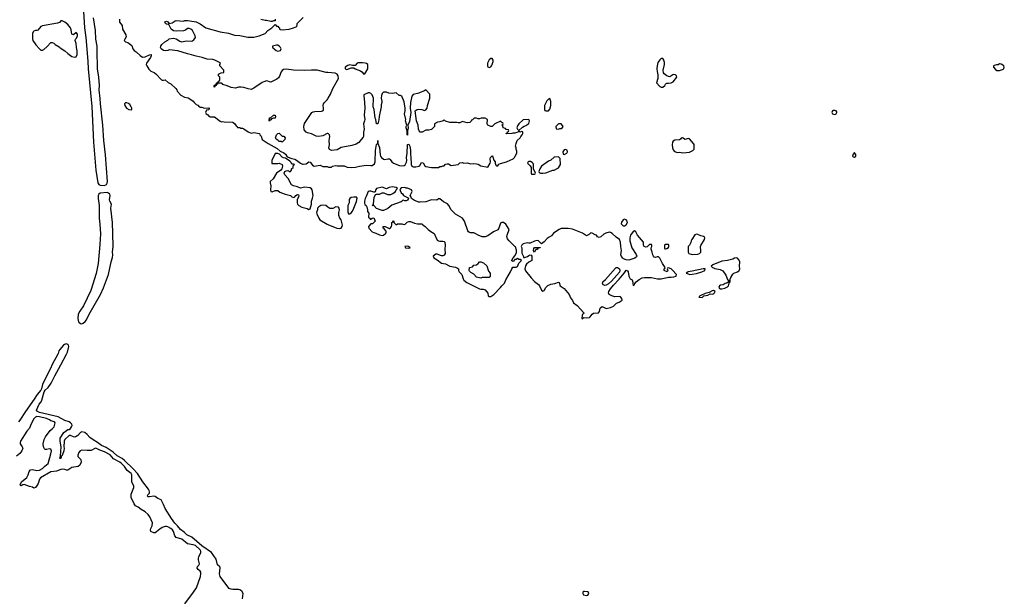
# Model space of a CAD drawing. Header units: inches. Extents: x 2386215 to 2556187, y 580866 to 760840.
# Tile 150 of 203: x 2495628 to 2509596, y 676569 to 684744. Entities that reach past the tile are written whole.
import ezdxf

# ---------------------------------------------------------------- set-up
doc = ezdxf.new("R2010")
doc.units = ezdxf.units.IN
doc.header["$MEASUREMENT"] = 0
for name, color, linetype in [('C4697', 7, 'Continuous'), ('C4698', 7, 'Continuous'), ('C5607', 7, 'Continuous'), ('C5608', 7, 'Continuous')]:
    doc.layers.add(name, color=color, linetype=linetype)

msp = doc.modelspace()

# ---------------------------------------------------------------- linework, layer by layer
at = {"layer": 'C4697', "color": 5}
for points, elevation in [([(2496170, 680000), (2496090, 679858), (2496063, 679797), (2495970, 679617), (2495951, 679570), (2495939, 679510), (2495930, 679490), (2495875, 679430), (2495835, 679365), (2495709, 679191), (2495630, 679068), (2495610, 679045)], 20), ([(2498789, 676531), (2498797, 676610), (2498780, 676640), (2498750, 676661), (2498730, 676666), (2498650, 676666), (2498630, 676670), (2498602, 676682), (2498582, 676702), (2498474, 676850), (2498463, 676890), (2498472, 676972), (2498465, 676985), (2498436, 677016), (2498414, 677094), (2498350, 677190), (2498210, 677286), (2498070, 677406), (2498001, 677441), (2497960, 677480), (2497910, 677517), (2497868, 677570), (2497828, 677608), (2497782, 677670), (2497690, 677812), (2497669, 677869), (2497635, 677935), (2497590, 677956), (2497550, 677984), (2497530, 677988), (2497470, 677978), (2497450, 677981), (2497440, 677990), (2497448, 678010), (2497468, 678032), (2497471, 678050), (2497467, 678070), (2497456, 678090), (2497376, 678190), (2497300, 678310), (2497238, 678378), (2497115, 678495), (2497081, 678521), (2497010, 678563), (2496955, 678615), (2496857, 678677), (2496790, 678707), (2496732, 678752), (2496668, 678788), (2496622, 678822), (2496585, 678865), (2496550, 678890), (2496510, 678901), (2496489, 678891), (2496452, 678848), (2496427, 678833), (2496410, 678827), (2496390, 678829), (2496350, 678848), (2496330, 678848), (2496267, 678793), (2496259, 678770), (2496256, 678690), (2496260, 678670), (2496256, 678630), (2496230, 678567), (2496221, 678559), (2496210, 678521), (2496201, 678521), (2496198, 678530), (2496205, 678555), (2496217, 678690), (2496201, 678770), (2496201, 678810), (2496254, 678890), (2496310, 678934), (2496330, 678935), (2496350, 678950), (2496364, 678970), (2496371, 678989), (2496367, 679010), (2496349, 679030), (2496330, 679043), (2496270, 679060), (2496174, 679114), (2495910, 679175), (2495880, 679190), (2495867, 679210), (2495905, 679295), (2495932, 679328), (2495944, 679350), (2495975, 679470), (2495989, 679491), (2496034, 679530), (2496074, 679590), (2496125, 679695), (2496214, 679850), (2496293, 680000)], 20), ([(2497970, 676463), (2498096, 676630), (2498134, 676690), (2498191, 676850), (2498200, 676890), (2498196, 676910), (2498187, 676927), (2498161, 676950), (2498147, 676970), (2498149, 676990), (2498169, 677010), (2498181, 677030), (2498165, 677085), (2498165, 677110), (2498167, 677130), (2498198, 677190), (2498197, 677210), (2498187, 677230), (2498122, 677290), (2498090, 677301), (2498010, 677315), (2497930, 677380), (2497850, 677402), (2497828, 677428), (2497808, 677490), (2497795, 677510), (2497770, 677530), (2497730, 677553), (2497710, 677559), (2497690, 677558), (2497650, 677544), (2497617, 677523), (2497570, 677482), (2497550, 677471), (2497529, 677469), (2497490, 677490), (2497482, 677510), (2497487, 677530), (2497507, 677570), (2497511, 677610), (2497475, 677695), (2497451, 677731), (2497410, 677769), (2497350, 677802), (2497311, 677831), (2497270, 677854), (2497250, 677879), (2497210, 677970), (2497210, 678017), (2497246, 678110), (2497246, 678130), (2497221, 678190), (2497218, 678290), (2497209, 678310), (2497152, 678352), (2497113, 678410), (2497073, 678450), (2497048, 678470), (2496959, 678519), (2496910, 678577), (2496830, 678618), (2496763, 678643), (2496710, 678670), (2496693, 678667), (2496643, 678637), (2496584, 678636), (2496510, 678642), (2496487, 678633), (2496468, 678610), (2496452, 678570), (2496454, 678550), (2496494, 678510), (2496501, 678470), (2496481, 678430), (2496458, 678410), (2496367, 678393), (2496310, 678359), (2496290, 678359), (2496270, 678369), (2496232, 678372), (2496210, 678369), (2496150, 678343), (2496070, 678334), (2495925, 678250), (2495910, 678230), (2495891, 678170), (2495876, 678144), (2495850, 678113), (2495830, 678103), (2495810, 678117), (2495766, 678126), (2495690, 678152), (2495672, 678148), (2495650, 678134), (2495640, 678140), (2495634, 678150), (2495652, 678190), (2495730, 678255), (2495750, 678291), (2495761, 678339), (2495780, 678360), (2495810, 678367), (2495870, 678354), (2495910, 678358), (2495950, 678381), (2495984, 678416), (2496030, 678450), (2496070, 678591), (2496077, 678630), (2496070, 678654), (2496050, 678661), (2496010, 678649), (2495988, 678650), (2495979, 678659), (2495967, 678687), (2495963, 678730), (2495975, 678790), (2495992, 678830), (2496058, 678922), (2496090, 678945), (2496115, 678970), (2496133, 679030), (2496123, 679043), (2496070, 679057), (2496052, 679070), (2496007, 679090), (2495910, 679115), (2495870, 679117), (2495850, 679107), (2495830, 679084), (2495790, 679013), (2495765, 678955), (2495730, 678910), (2495641, 678770), (2495635, 678750), (2495636, 678730), (2495665, 678690), (2495671, 678671), (2495657, 678630), (2495630, 678596), (2495584, 678556)], 40)]:
    msp.add_lwpolyline(points, dxfattribs=dict(at, elevation=elevation))
at = {"layer": 'C4698', "color": 5, "elevation": 20}
for points in [[(2496517, 685097), (2496547, 684630), (2496566, 684490), (2496595, 684155), (2496600, 684050), (2496653, 683513), (2496676, 683010), (2496707, 682613), (2496736, 682430), (2496749, 682409), (2496770, 682399), (2496825, 682395), (2496850, 682401), (2496860, 682410), (2496870, 682427), (2496872, 682452), (2496845, 682830), (2496823, 683030), (2496806, 683250), (2496772, 683550), (2496770, 683626), (2496757, 683750), (2496758, 683810), (2496750, 683930), (2496732, 684050), (2496734, 684110), (2496725, 684250), (2496725, 684370), (2496710, 684470), (2496705, 684590), (2496676, 684770)], [(2497045, 684750), (2497045, 684710), (2497080, 684660), (2497085, 684610), (2497135, 684530), (2497137, 684503), (2497118, 684470), (2497112, 684450), (2497130, 684432), (2497160, 684420), (2497217, 684377), (2497232, 684330), (2497252, 684310), (2497282, 684290), (2497335, 684235), (2497370, 684211), (2497410, 684219), (2497470, 684247), (2497492, 684250), (2497495, 684230), (2497485, 684210), (2497428, 684130), (2497424, 684110), (2497430, 684092), (2497462, 684042), (2497490, 684016), (2497535, 683995), (2497558, 683978), (2497642, 683890), (2497650, 683885), (2497670, 683885), (2497690, 683891), (2497736, 683856), (2497774, 683834), (2497845, 683770), (2497858, 683750), (2497862, 683730), (2497914, 683674), (2497968, 683648), (2498017, 683637), (2498055, 683615), (2498091, 683591), (2498102, 683570), (2498130, 683542), (2498153, 683533), (2498174, 683510), (2498190, 683502), (2498210, 683502), (2498250, 683492), (2498310, 683494), (2498314, 683490), (2498313, 683467), (2498278, 683462), (2498262, 683430), (2498274, 683410), (2498297, 683397), (2498314, 683370), (2498330, 683366), (2498390, 683366), (2498470, 683306), (2498490, 683298), (2498510, 683302), (2498530, 683294), (2498654, 683290), (2498682, 683270), (2498698, 683238), (2498714, 683230), (2498718, 683218), (2498750, 683214), (2498765, 683205), (2498790, 683205), (2498810, 683196), (2498870, 683154), (2498910, 683136), (2498950, 683144), (2499030, 683132), (2499033, 683113), (2499052, 683092), (2499070, 683045), (2499152, 682990), (2499280, 682920), (2499322, 682882), (2499375, 682855), (2499398, 682838), (2499422, 682802), (2499490, 682776), (2499530, 682766), (2499554, 682754), (2499611, 682711), (2499638, 682698), (2499650, 682696), (2499690, 682703), (2499730, 682731), (2499750, 682725), (2499782, 682682), (2499807, 682667), (2499890, 682683), (2499930, 682665), (2499990, 682662), (2500000, 682658)], [(2500000, 683995), (2499977, 683997), (2499850, 684027), (2499770, 684029), (2499670, 684022), (2499510, 684028), (2499410, 684045), (2499370, 684036), (2499350, 684024), (2499336, 684004), (2499315, 683945), (2499299, 683921), (2499277, 683903), (2499190, 683861), (2499170, 683864), (2499150, 683875), (2499130, 683879), (2499090, 683865), (2499070, 683856), (2498950, 683774), (2498910, 683755), (2498870, 683763), (2498810, 683784), (2498771, 683789), (2498731, 683789), (2498690, 683775), (2498630, 683782), (2498570, 683809), (2498508, 683828), (2498502, 683842), (2498490, 683846), (2498450, 683846), (2498438, 683842), (2498434, 683830), (2498418, 683822), (2498414, 683810), (2498398, 683802), (2498390, 683788), (2498386, 683790), (2498386, 683810), (2498402, 683818), (2498406, 683830), (2498422, 683838), (2498426, 683850), (2498442, 683858), (2498450, 683874), (2498462, 683878), (2498466, 683890), (2498466, 683930), (2498446, 683950), (2498447, 683973), (2498488, 683992), (2498522, 683998), (2498526, 684010), (2498526, 684030), (2498466, 684090), (2498466, 684110), (2498475, 684125), (2498470, 684134), (2498398, 684170), (2498370, 684178), (2498287, 684187), (2498218, 684210), (2498130, 684225), (2498067, 684247), (2498010, 684261), (2497870, 684305), (2497750, 684317), (2497730, 684309), (2497690, 684304), (2497667, 684307), (2497633, 684330), (2497627, 684350), (2497629, 684370), (2497646, 684394), (2497689, 684431), (2497730, 684452), (2497750, 684475), (2497810, 684481), (2497850, 684471), (2497900, 684440), (2497930, 684431), (2497990, 684445), (2498070, 684441), (2498100, 684460), (2498122, 684490), (2498118, 684518), (2498078, 684590), (2498058, 684610), (2498030, 684619), (2498010, 684619), (2497982, 684598), (2497950, 684585), (2497850, 684581), (2497810, 684587), (2497776, 684610), (2497750, 684668), (2497738, 684678), (2497710, 684682), (2497698, 684690), (2497688, 684712), (2497710, 684722), (2497730, 684712), (2497750, 684692), (2497790, 684698), (2497832, 684728), (2497850, 684733), (2497950, 684723), (2497970, 684731), (2498010, 684734), (2498101, 684721), (2498133, 684713), (2498190, 684685), (2498270, 684630), (2498470, 684572), (2498590, 684554), (2498675, 684525), (2498750, 684519), (2498865, 684495), (2498950, 684495), (2499026, 684514), (2499109, 684551), (2499150, 684592), (2499206, 684630), (2499250, 684674), (2499270, 684654), (2499290, 684654), (2499298, 684638), (2499314, 684630), (2499314, 684610), (2499325, 684605), (2499350, 684601), (2499452, 684608), (2499510, 684627), (2499558, 684650), (2499566, 684670), (2499566, 684690), (2499650, 684774)], [(2499254, 684750), (2499253, 684727), (2499230, 684726), (2499210, 684718), (2499190, 684718), (2499130, 684735), (2499110, 684735), (2499050, 684749)], [(2500000, 683129), (2499990, 683131), (2499930, 683099), (2499869, 683089), (2499833, 683093), (2499770, 683128), (2499710, 683141), (2499690, 683152), (2499665, 683185), (2499657, 683230), (2499668, 683272), (2499773, 683430), (2499790, 683439), (2499815, 683445), (2499910, 683449), (2499926, 683454), (2499936, 683464), (2499940, 683490), (2499935, 683530), (2499939, 683550), (2499951, 683569), (2499990, 683608), (2500000, 683623)], [(2500000, 682088), (2499969, 682109), (2499930, 682117), (2499902, 682110), (2499872, 682090), (2499852, 682070), (2499851, 682050), (2499839, 682010), (2499843, 681990), (2499871, 681930), (2499888, 681908), (2499990, 681847), (2500000, 681843)], [(2496293, 680000), (2496299, 680010), (2496307, 680030), (2496323, 680110), (2496319, 680130), (2496310, 680140), (2496290, 680150), (2496262, 680138), (2496249, 680130), (2496196, 680070), (2496185, 680050), (2496175, 680010), (2496170, 680000)]]:
    msp.add_lwpolyline(points, dxfattribs=at)
for points in [[(2496230, 684726), (2496210, 684726), (2496193, 684707), (2496165, 684695), (2495950, 684659), (2495927, 684650), (2495883, 684597), (2495870, 684589), (2495850, 684589), (2495830, 684582), (2495818, 684570), (2495811, 684549), (2495811, 684471), (2495816, 684450), (2495855, 684390), (2495910, 684329), (2495930, 684314), (2495950, 684312), (2495970, 684321), (2496017, 684363), (2496070, 684421), (2496090, 684421), (2496112, 684410), (2496131, 684391), (2496190, 684358), (2496204, 684344), (2496270, 684301), (2496310, 684263), (2496370, 684224), (2496410, 684211), (2496430, 684218), (2496445, 684250), (2496445, 684305), (2496433, 684350), (2496430, 684406), (2496414, 684450), (2496418, 684470), (2496430, 684478), (2496449, 684510), (2496450, 684538), (2496430, 684562), (2496390, 684528), (2496370, 684538), (2496360, 684600), (2496348, 684628), (2496310, 684675), (2496270, 684708)], [(2499270, 684384), (2499214, 684370), (2499214, 684350), (2499230, 684342), (2499238, 684330), (2499265, 684310), (2499290, 684298), (2499310, 684301), (2499328, 684310), (2499335, 684330), (2499329, 684350), (2499309, 684370), (2499290, 684381)], [(2497130, 683565), (2497117, 683550), (2497118, 683530), (2497142, 683490), (2497178, 683470), (2497210, 683467), (2497218, 683470), (2497219, 683490), (2497211, 683510), (2497190, 683541), (2497170, 683557), (2497150, 683565)], [(2499170, 683306), (2499166, 683310), (2499170, 683351), (2499188, 683352), (2499230, 683392), (2499251, 683391), (2499258, 683370), (2499251, 683350), (2499230, 683349), (2499202, 683338), (2499190, 683326), (2499178, 683322)], [(2499350, 683006), (2499336, 683016), (2499310, 683018), (2499290, 683038), (2499266, 683050), (2499260, 683060), (2499258, 683070), (2499269, 683110), (2499290, 683132), (2499310, 683134), (2499350, 683094), (2499373, 683093), (2499394, 683070), (2499390, 683046)], [(2499290, 682849), (2499250, 682848), (2499206, 682750), (2499207, 682707), (2499290, 682705), (2499310, 682711), (2499350, 682692), (2499356, 682670), (2499345, 682630), (2499331, 682610), (2499273, 682567), (2499225, 682490), (2499182, 682450), (2499181, 682430), (2499191, 682390), (2499184, 682330), (2499189, 682309), (2499210, 682303), (2499250, 682325), (2499290, 682322), (2499317, 682297), (2499394, 682270), (2499470, 682251), (2499491, 682231), (2499510, 682223), (2499530, 682231), (2499545, 682250), (2499570, 682267), (2499581, 682261), (2499587, 682250), (2499584, 682230), (2499566, 682194), (2499563, 682177), (2499563, 682150), (2499570, 682127), (2499590, 682108), (2499630, 682085), (2499707, 682067), (2499730, 682051), (2499750, 682062), (2499766, 682130), (2499767, 682170), (2499784, 682216), (2499790, 682250), (2499777, 682330), (2499768, 682348), (2499750, 682360), (2499670, 682370), (2499610, 682358), (2499570, 682376), (2499510, 682387), (2499485, 682405), (2499435, 682495), (2499390, 682544), (2499381, 682570), (2499389, 682591), (2499410, 682601), (2499430, 682605), (2499442, 682602), (2499450, 682594), (2499470, 682594), (2499486, 682610), (2499486, 682630), (2499506, 682650), (2499507, 682673), (2499526, 682690), (2499510, 682698), (2499490, 682698), (2499479, 682719), (2499460, 682740), (2499399, 682779), (2499370, 682784), (2499350, 682795), (2499316, 682836)], [(2496870, 682295), (2496770, 682287), (2496749, 682271), (2496741, 682250), (2496741, 682210), (2496755, 682110), (2496756, 681930), (2496766, 681846), (2496774, 681710), (2496765, 681555), (2496739, 681290), (2496713, 681147), (2496636, 680904), (2496531, 680689), (2496479, 680610), (2496459, 680570), (2496454, 680506), (2496463, 680463), (2496471, 680450), (2496490, 680435), (2496510, 680433), (2496530, 680442), (2496556, 680464), (2496576, 680490), (2496615, 680570), (2496772, 680850), (2496815, 680945), (2496886, 681134), (2496926, 681310), (2496945, 681375), (2496949, 681410), (2496943, 681450), (2496952, 681528), (2496951, 681711), (2496945, 681870), (2496920, 682070), (2496929, 682130), (2496906, 682170), (2496901, 682190), (2496912, 682250), (2496906, 682270), (2496890, 682286)]]:
    msp.add_lwpolyline(points, close=True, dxfattribs=at)
at = {"layer": 'C5607', "color": 5, "elevation": 20}
msp.add_lwpolyline([(2503641, 676639), (2503630, 676638), (2503619, 676630), (2503615, 676610), (2503628, 676588), (2503670, 676581), (2503690, 676587), (2503702, 676610), (2503691, 676631)], close=True, dxfattribs=at)
at = {"layer": 'C5608', "color": 5, "elevation": 20}
for points in [[(2502330, 684193), (2502310, 684193), (2502290, 684177), (2502266, 684130), (2502266, 684086), (2502270, 684074), (2502290, 684065), (2502310, 684076), (2502321, 684090), (2502332, 684108), (2502345, 684150), (2502345, 684170)], [(2504750, 684195), (2504730, 684195), (2504710, 684175), (2504683, 684137), (2504671, 684090), (2504668, 684048), (2504671, 684010), (2504682, 683962), (2504683, 683930), (2504681, 683910), (2504663, 683850), (2504710, 683797), (2504730, 683788), (2504750, 683789), (2504781, 683810), (2504789, 683831), (2504799, 683841), (2504810, 683846), (2504830, 683844), (2504870, 683851), (2504897, 683863), (2504949, 683930), (2504945, 683950), (2504930, 683965), (2504910, 683969), (2504895, 683965), (2504850, 683935), (2504830, 683938), (2504810, 683948), (2504770, 683975), (2504759, 683990), (2504757, 684030), (2504775, 684110), (2504777, 684137), (2504765, 684170)], [(2500490, 684133), (2500430, 684132), (2500414, 684126), (2500385, 684095), (2500350, 684094), (2500310, 684104), (2500283, 684097), (2500245, 684070), (2500243, 684050), (2500270, 684040), (2500330, 684063), (2500370, 684063), (2500386, 684050), (2500461, 684021), (2500483, 684003), (2500510, 683971), (2500522, 683978), (2500540, 684000), (2500568, 684050), (2500568, 684108), (2500550, 684122), (2500530, 684129)], [(2509530, 684118), (2509510, 684106), (2509486, 684106), (2509450, 684095), (2509445, 684090), (2509445, 684070), (2509470, 684038), (2509490, 684025), (2509530, 684025), (2509570, 684036), (2509589, 684050), (2509596, 684070), (2509589, 684090), (2509550, 684115)], [(2503150, 683626), (2503130, 683618), (2503105, 683595), (2503074, 683530), (2503074, 683470), (2503078, 683458), (2503090, 683454), (2503130, 683454), (2503150, 683474), (2503164, 683530), (2503163, 683583)], [(2507190, 683457), (2507170, 683455), (2507161, 683450), (2507147, 683430), (2507161, 683410), (2507190, 683402), (2507210, 683411), (2507221, 683430), (2507218, 683438), (2507211, 683451)], [(2502850, 683328), (2502770, 683326), (2502710, 683266), (2502690, 683238), (2502681, 683210), (2502690, 683192), (2502710, 683174), (2502760, 683220), (2502784, 683236), (2502810, 683245), (2502850, 683272), (2502859, 683310)], [(2503310, 683266), (2503270, 683266), (2503234, 683230), (2503238, 683198), (2503270, 683194), (2503290, 683202), (2503310, 683202), (2503330, 683214), (2503338, 683230), (2503330, 683246)], [(2505030, 683068), (2505013, 683067), (2505002, 683050), (2504990, 683042), (2504924, 683036), (2504899, 683021), (2504891, 683010), (2504883, 682970), (2504887, 682927), (2504898, 682898), (2504918, 682878), (2504962, 682862), (2504990, 682865), (2505035, 682855), (2505130, 682866), (2505178, 682890), (2505195, 682910), (2505198, 682930), (2505195, 682975), (2505188, 682990), (2505130, 683053), (2505110, 683062), (2505070, 683048)], [(2503370, 682906), (2503350, 682898), (2503332, 682870), (2503338, 682838), (2503350, 682834), (2503370, 682842), (2503390, 682854), (2503398, 682870), (2503395, 682895)], [(2503270, 682798), (2503210, 682794), (2503165, 682755), (2503130, 682739), (2503031, 682670), (2503005, 682630), (2502994, 682590), (2502998, 682578), (2503014, 682570), (2503050, 682567), (2503090, 682571), (2503190, 682612), (2503210, 682612), (2503270, 682642), (2503298, 682690), (2503295, 682775), (2503288, 682788)], [(2507470, 682857), (2507464, 682856), (2507450, 682838), (2507441, 682810), (2507450, 682801), (2507470, 682796), (2507490, 682808), (2507490, 682834)], [(2502876, 682736), (2502850, 682735), (2502842, 682730), (2502834, 682710), (2502871, 682671), (2502882, 682650), (2502882, 682570), (2502890, 682554), (2502930, 682554), (2502942, 682558), (2502946, 682570), (2502918, 682630), (2502915, 682690), (2502910, 682706), (2502900, 682720)], [(2500910, 682373), (2500870, 682365), (2500830, 682346), (2500770, 682369), (2500691, 682349), (2500681, 682339), (2500670, 682306), (2500660, 682300), (2500650, 682298), (2500610, 682315), (2500590, 682315), (2500570, 682308), (2500544, 682236), (2500528, 682210), (2500519, 682170), (2500521, 682141), (2500524, 682124), (2500542, 682110), (2500552, 682092), (2500562, 682050), (2500564, 682024), (2500580, 682000), (2500582, 681990), (2500574, 681954), (2500578, 681938), (2500594, 681930), (2500598, 681918), (2500610, 681914), (2500628, 681932), (2500650, 681934), (2500671, 681890), (2500634, 681850), (2500610, 681848), (2500581, 681819), (2500578, 681810), (2500581, 681790), (2500630, 681738), (2500650, 681725), (2500680, 681720), (2500730, 681696), (2500770, 681686), (2500790, 681691), (2500823, 681717), (2500829, 681730), (2500828, 681748), (2500800, 681780), (2500786, 681790), (2500786, 681810), (2500812, 681812), (2500870, 681782), (2500876, 681784), (2500890, 681792), (2500902, 681810), (2500909, 681830), (2500906, 681870), (2500922, 681878), (2500930, 681892), (2500934, 681890), (2500934, 681870), (2500970, 681834), (2500990, 681852), (2501050, 681852), (2501064, 681844), (2501090, 681842), (2501125, 681875), (2501150, 681885), (2501170, 681885), (2501230, 681861), (2501270, 681851), (2501331, 681851), (2501340, 681840), (2501382, 681810), (2501422, 681770), (2501460, 681740), (2501510, 681711), (2501550, 681618), (2501568, 681608), (2501590, 681603), (2501630, 681605), (2501650, 681598), (2501658, 681590), (2501663, 681550), (2501659, 681490), (2501662, 681430), (2501650, 681406), (2501630, 681398), (2501610, 681398), (2501550, 681422), (2501530, 681422), (2501494, 681390), (2501502, 681370), (2501550, 681342), (2501610, 681291), (2501670, 681283), (2501731, 681251), (2501810, 681236), (2501840, 681220), (2501854, 681210), (2501854, 681190), (2501862, 681170), (2501898, 681130), (2501917, 681070), (2501931, 681050), (2501970, 681016), (2502030, 680990), (2502150, 680927), (2502170, 680923), (2502204, 680924), (2502230, 680912), (2502268, 680868), (2502274, 680830), (2502290, 680818), (2502310, 680820), (2502356, 680850), (2502450, 680946), (2502467, 680973), (2502504, 681010), (2502524, 681056), (2502592, 681168), (2502609, 681210), (2502625, 681235), (2502670, 681238), (2502690, 681246), (2502708, 681292), (2502746, 681330), (2502730, 681346), (2502710, 681346), (2502690, 681358), (2502670, 681346), (2502650, 681346), (2502630, 681318), (2502610, 681326), (2502610, 681334), (2502629, 681370), (2502659, 681401), (2502675, 681445), (2502678, 681478), (2502663, 681523), (2502650, 681529), (2502602, 681582), (2502570, 681607), (2502550, 681637), (2502541, 681670), (2502542, 681690), (2502574, 681770), (2502525, 681845), (2502490, 681868), (2502470, 681868), (2502450, 681858), (2502426, 681790), (2502413, 681767), (2502350, 681735), (2502270, 681680), (2502230, 681666), (2502190, 681665), (2502130, 681690), (2502099, 681710), (2502070, 681722), (2502024, 681724), (2502010, 681727), (2501997, 681737), (2501985, 681750), (2501936, 681890), (2501911, 681931), (2501810, 681989), (2501749, 682050), (2501717, 682110), (2501695, 682135), (2501640, 682160), (2501590, 682206), (2501570, 682206), (2501548, 682188), (2501470, 682189), (2501390, 682161), (2501310, 682155), (2501290, 682158), (2501230, 682182), (2501186, 682210), (2501176, 682236), (2501166, 682250), (2501198, 682310), (2501186, 682330), (2501130, 682358), (2501110, 682358), (2501090, 682366), (2501050, 682362), (2501041, 682359), (2501022, 682338), (2501024, 682324), (2501042, 682290), (2501057, 682277), (2501074, 682250), (2501138, 682218), (2501142, 682210), (2501130, 682186), (2501110, 682178), (2501090, 682178), (2501070, 682186), (2501058, 682182), (2501054, 682170), (2501040, 682160), (2500907, 682113), (2500850, 682066), (2500830, 682056), (2500790, 682041), (2500770, 682041), (2500689, 682069), (2500650, 682108), (2500628, 682110), (2500642, 682118), (2500647, 682133), (2500656, 682224), (2500676, 682264), (2500688, 682272), (2500730, 682271), (2500770, 682292), (2500792, 682292), (2500848, 682268), (2500894, 682266), (2500922, 682278), (2500958, 682310), (2500970, 682334), (2500986, 682350), (2500967, 682367)], [(2500370, 682228), (2500330, 682222), (2500310, 682208), (2500304, 682196), (2500301, 682150), (2500281, 682110), (2500282, 682022), (2500292, 681992), (2500310, 681991), (2500330, 682006), (2500350, 682031), (2500369, 682070), (2500408, 682168), (2500415, 682215), (2500407, 682227)], [(2503410, 681782), (2503310, 681782), (2503279, 681770), (2503200, 681720), (2503170, 681682), (2503141, 681659), (2503110, 681644), (2503070, 681595), (2503030, 681566), (2502990, 681608), (2502970, 681614), (2502930, 681604), (2502870, 681575), (2502850, 681575), (2502830, 681582), (2502770, 681568), (2502752, 681550), (2502742, 681530), (2502752, 681510), (2502753, 681433), (2502774, 681386), (2502774, 681374), (2502790, 681372), (2502830, 681385), (2502850, 681402), (2502870, 681412), (2502884, 681404), (2502891, 681391), (2502894, 681350), (2502891, 681330), (2502850, 681306), (2502820, 681280), (2502805, 681255), (2502796, 681210), (2502804, 681184), (2502883, 681083), (2502933, 681033), (2502986, 680990), (2503001, 680970), (2503031, 680910), (2503050, 680896), (2503070, 680906), (2503091, 680949), (2503122, 680978), (2503165, 680995), (2503218, 681002), (2503270, 681025), (2503280, 681020), (2503296, 680970), (2503354, 680934), (2503425, 680850), (2503442, 680802), (2503470, 680762), (2503486, 680730), (2503536, 680690), (2503632, 680590), (2503624, 680576), (2503610, 680566), (2503607, 680553), (2503602, 680510), (2503610, 680502), (2503630, 680522), (2503670, 680516), (2503710, 680522), (2503721, 680530), (2503749, 680570), (2503770, 680584), (2503830, 680586), (2503838, 680590), (2503852, 680608), (2503864, 680656), (2503870, 680665), (2503890, 680676), (2503950, 680651), (2504010, 680666), (2504050, 680685), (2504093, 680727), (2504130, 680741), (2504173, 680767), (2504169, 680790), (2504150, 680814), (2504130, 680822), (2504070, 680817), (2504030, 680829), (2503989, 680849), (2503981, 680870), (2503986, 680890), (2504009, 680930), (2504050, 680979), (2504134, 681066), (2504203, 681150), (2504230, 681191), (2504250, 681185), (2504261, 681170), (2504271, 681110), (2504279, 681090), (2504290, 681071), (2504315, 681055), (2504322, 681042), (2504330, 680974), (2504338, 680982), (2504350, 680985), (2504356, 681004), (2504374, 681026), (2504417, 681063), (2504457, 681083), (2504490, 681091), (2504530, 681091), (2504590, 681087), (2504674, 681070), (2504730, 681070), (2504830, 681094), (2504872, 681092), (2504910, 681097), (2504943, 681110), (2504947, 681130), (2504890, 681193), (2504868, 681210), (2504830, 681226), (2504818, 681222), (2504814, 681210), (2504822, 681190), (2504812, 681170), (2504770, 681188), (2504769, 681211), (2504782, 681218), (2504786, 681230), (2504748, 681288), (2504710, 681362), (2504690, 681382), (2504670, 681382), (2504650, 681375), (2504630, 681378), (2504618, 681390), (2504608, 681410), (2504602, 681450), (2504586, 681490), (2504586, 681510), (2504598, 681530), (2504598, 681550), (2504590, 681558), (2504564, 681556), (2504530, 681526), (2504510, 681518), (2504487, 681527), (2504478, 681550), (2504478, 681590), (2504394, 681690), (2504370, 681738), (2504350, 681749), (2504330, 681742), (2504294, 681690), (2504284, 681650), (2504285, 681610), (2504311, 681510), (2504375, 681415), (2504382, 681390), (2504378, 681382), (2504355, 681365), (2504270, 681335), (2504230, 681340), (2504194, 681354), (2504182, 681362), (2504166, 681386), (2504157, 681410), (2504165, 681470), (2504154, 681530), (2504153, 681590), (2504137, 681630), (2504090, 681663), (2504033, 681713), (2504010, 681726), (2503990, 681730), (2503941, 681719), (2503917, 681703), (2503870, 681664), (2503850, 681656), (2503826, 681666), (2503809, 681689), (2503790, 681693), (2503750, 681719), (2503730, 681721), (2503710, 681702), (2503670, 681678), (2503610, 681717), (2503470, 681775)], [(2504210, 681915), (2504190, 681908), (2504167, 681873), (2504163, 681850), (2504178, 681830), (2504190, 681824), (2504210, 681824), (2504230, 681838), (2504249, 681870), (2504248, 681890), (2504230, 681908)], [(2505230, 681702), (2505207, 681693), (2505162, 681630), (2505152, 681610), (2505150, 681586), (2505130, 681546), (2505113, 681527), (2505112, 681450), (2505122, 681430), (2505170, 681416), (2505250, 681419), (2505270, 681428), (2505290, 681450), (2505293, 681467), (2505287, 681530), (2505290, 681542), (2505342, 681630), (2505349, 681650), (2505342, 681662), (2505329, 681669), (2505290, 681679), (2505250, 681699)], [(2501130, 681533), (2501094, 681530), (2501102, 681510), (2501150, 681504), (2501168, 681510), (2501146, 681530)], [(2502930, 681449), (2502918, 681470), (2502920, 681500), (2502930, 681514), (2503010, 681514), (2503010, 681509), (2502992, 681508), (2502978, 681502), (2502970, 681488), (2502950, 681486)], [(2504830, 681558), (2504790, 681558), (2504774, 681550), (2504774, 681510), (2504778, 681498), (2504790, 681494), (2504810, 681502), (2504830, 681514), (2504838, 681530), (2504838, 681550)], [(2505790, 681366), (2505770, 681363), (2505745, 681350), (2505670, 681328), (2505590, 681322), (2505459, 681270), (2505439, 681250), (2505458, 681230), (2505470, 681224), (2505490, 681216), (2505565, 681205), (2505603, 681183), (2505644, 681124), (2505670, 681062), (2505682, 681050), (2505682, 681030), (2505662, 681010), (2505638, 681002), (2505610, 680984), (2505570, 680980), (2505556, 680970), (2505548, 680948), (2505555, 680935), (2505566, 680930), (2505590, 680928), (2505630, 680938), (2505670, 680959), (2505681, 680970), (2505692, 681008), (2505706, 681030), (2505707, 681067), (2505715, 681090), (2505745, 681135), (2505758, 681150), (2505810, 681168), (2505836, 681190), (2505843, 681210), (2505838, 681250), (2505843, 681310), (2505835, 681335), (2505810, 681361)], [(2502170, 681082), (2502110, 681095), (2502070, 681138), (2502030, 681158), (2502010, 681178), (2502004, 681190), (2502009, 681230), (2502050, 681242), (2502070, 681265), (2502110, 681271), (2502133, 681287), (2502150, 681311), (2502170, 681311), (2502210, 681295), (2502253, 681253), (2502277, 681177), (2502302, 681150), (2502302, 681110), (2502290, 681088), (2502190, 681088)], [(2503930, 680976), (2503907, 680987), (2503895, 681010), (2503902, 681030), (2503937, 681063), (2504079, 681221), (2504090, 681229), (2504110, 681232), (2504123, 681223), (2504137, 681210), (2504143, 681190), (2504136, 681164), (2504022, 681037), (2503980, 681000), (2503950, 680979)], [(2505354, 681210), (2505322, 681210), (2505170, 681178), (2505111, 681170), (2505085, 681150), (2505110, 681139), (2505134, 681134), (2505170, 681135), (2505230, 681148), (2505303, 681170), (2505346, 681190)], [(2505470, 680903), (2505450, 680900), (2505410, 680877), (2505350, 680863), (2505290, 680836), (2505277, 680830), (2505268, 680812), (2505261, 680810), (2505310, 680806), (2505332, 680828), (2505390, 680840), (2505423, 680857), (2505450, 680851), (2505470, 680857), (2505485, 680870), (2505493, 680893)]]:
    msp.add_lwpolyline(points, close=True, dxfattribs=at)
for points in [[(2500000, 683623), (2500005, 683630), (2500037, 683690), (2500070, 683770), (2500150, 683910), (2500148, 683950), (2500133, 683973), (2500104, 683984), (2500000, 683995)], [(2500000, 682658), (2500010, 682654), (2500050, 682654), (2500066, 682670), (2500110, 682675), (2500131, 682671), (2500230, 682671), (2500274, 682654), (2500329, 682651), (2500390, 682653), (2500450, 682667), (2500550, 682680), (2500610, 682675), (2500630, 682679), (2500660, 682700), (2500670, 682730), (2500676, 682890), (2500690, 682974), (2500707, 682993), (2500710, 683034), (2500711, 682990), (2500730, 682934), (2500741, 682830), (2500748, 682808), (2500761, 682790), (2500790, 682766), (2500810, 682761), (2500850, 682771), (2500874, 682770), (2500884, 682764), (2500907, 682727), (2500931, 682710), (2501017, 682677), (2501050, 682671), (2501083, 682677), (2501095, 682685), (2501117, 682723), (2501119, 682750), (2501113, 682790), (2501125, 682850), (2501129, 682971), (2501130, 682974), (2501150, 682982), (2501161, 682950), (2501171, 682891), (2501171, 682830), (2501179, 682799), (2501182, 682690), (2501190, 682670), (2501210, 682659), (2501250, 682657), (2501290, 682666), (2501303, 682677), (2501330, 682718), (2501350, 682714), (2501374, 682674), (2501390, 682661), (2501470, 682651), (2501569, 682651), (2501590, 682662), (2501610, 682662), (2501630, 682671), (2501650, 682672), (2501670, 682696), (2501690, 682701), (2501710, 682699), (2501750, 682679), (2501847, 682693), (2501870, 682713), (2501910, 682718), (2501930, 682711), (2501974, 682714), (2502030, 682701), (2502070, 682704), (2502110, 682701), (2502130, 682695), (2502171, 682671), (2502270, 682654), (2502302, 682710), (2502309, 682730), (2502304, 682770), (2502309, 682790), (2502330, 682812), (2502340, 682800), (2502355, 682755), (2502371, 682730), (2502371, 682710), (2502384, 682684), (2502390, 682674), (2502410, 682674), (2502425, 682695), (2502450, 682706), (2502532, 682728), (2502544, 682736), (2502628, 682770), (2502649, 682791), (2502655, 682810), (2502682, 682850), (2502680, 682880), (2502669, 682910), (2502669, 682930), (2502662, 682950), (2502669, 682990), (2502686, 683034), (2502728, 683070), (2502738, 683090), (2502758, 683110), (2502766, 683130), (2502766, 683150), (2502750, 683158), (2502730, 683148), (2502710, 683166), (2502694, 683150), (2502650, 683135), (2502625, 683135), (2502610, 683129), (2502528, 683128), (2502527, 683133), (2502542, 683138), (2502547, 683153), (2502562, 683158), (2502566, 683170), (2502562, 683182), (2502530, 683186), (2502522, 683202), (2502486, 683210), (2502482, 683242), (2502466, 683250), (2502482, 683258), (2502486, 683270), (2502482, 683282), (2502467, 683287), (2502450, 683306), (2502370, 683268), (2502330, 683228), (2502310, 683228), (2502270, 683248), (2502258, 683270), (2502266, 683330), (2502230, 683348), (2502173, 683347), (2502150, 683338), (2502130, 683338), (2502107, 683347), (2502090, 683348), (2502073, 683347), (2502050, 683326), (2502038, 683322), (2502033, 683307), (2502012, 683288), (2501976, 683284), (2501910, 683302), (2501870, 683282), (2501850, 683282), (2501829, 683289), (2501729, 683289), (2501670, 683308), (2501650, 683326), (2501634, 683310), (2501590, 683294), (2501554, 683290), (2501514, 683270), (2501514, 683230), (2501471, 683189), (2501430, 683177), (2501390, 683177), (2501338, 683150), (2501310, 683149), (2501293, 683170), (2501285, 683190), (2501282, 683250), (2501257, 683310), (2501238, 683450), (2501268, 683470), (2501290, 683475), (2501331, 683471), (2501370, 683456), (2501390, 683465), (2501409, 683490), (2501415, 683530), (2501448, 683630), (2501448, 683690), (2501390, 683748), (2501362, 683730), (2501310, 683713), (2501290, 683701), (2501210, 683682), (2501190, 683658), (2501171, 683569), (2501167, 683490), (2501176, 683430), (2501157, 683303), (2501136, 683250), (2501137, 683210), (2501131, 683169), (2501130, 683106), (2501126, 683110), (2501126, 683170), (2501109, 683210), (2501109, 683230), (2501118, 683250), (2501116, 683264), (2501101, 683310), (2501105, 683330), (2501089, 683409), (2501096, 683450), (2501096, 683490), (2501080, 683580), (2501050, 683658), (2501030, 683668), (2501009, 683669), (2500970, 683708), (2500910, 683697), (2500865, 683705), (2500830, 683718), (2500790, 683715), (2500770, 683698), (2500761, 683670), (2500755, 683630), (2500766, 683590), (2500766, 683570), (2500756, 683536), (2500755, 683510), (2500726, 683370), (2500724, 683324), (2500710, 683266), (2500690, 683266), (2500679, 683330), (2500669, 683350), (2500657, 683470), (2500644, 683510), (2500642, 683550), (2500649, 683590), (2500649, 683630), (2500630, 683678), (2500610, 683698), (2500590, 683708), (2500570, 683708), (2500510, 683678), (2500508, 683670), (2500519, 683570), (2500522, 683490), (2500513, 683390), (2500522, 683330), (2500520, 683310), (2500507, 683270), (2500514, 683194), (2500507, 683150), (2500507, 683090), (2500501, 683079), (2500470, 683048), (2500438, 683002), (2500399, 682981), (2500339, 682961), (2500210, 682939), (2500190, 682933), (2500130, 682900), (2500050, 682890), (2500022, 682902), (2500012, 682930), (2500023, 682970), (2500019, 683030), (2500030, 683090), (2500024, 683110), (2500010, 683127), (2500000, 683129)], [(2500000, 681843), (2500126, 681790), (2500170, 681785), (2500190, 681791), (2500204, 681810), (2500209, 681830), (2500190, 681906), (2500169, 681930), (2500155, 681970), (2500155, 682010), (2500164, 682050), (2500162, 682070), (2500150, 682088), (2500111, 682089), (2500070, 682069), (2500030, 682068), (2500000, 682088)]]:
    msp.add_lwpolyline(points, dxfattribs=at)

doc.saveas('drawing.dxf')
